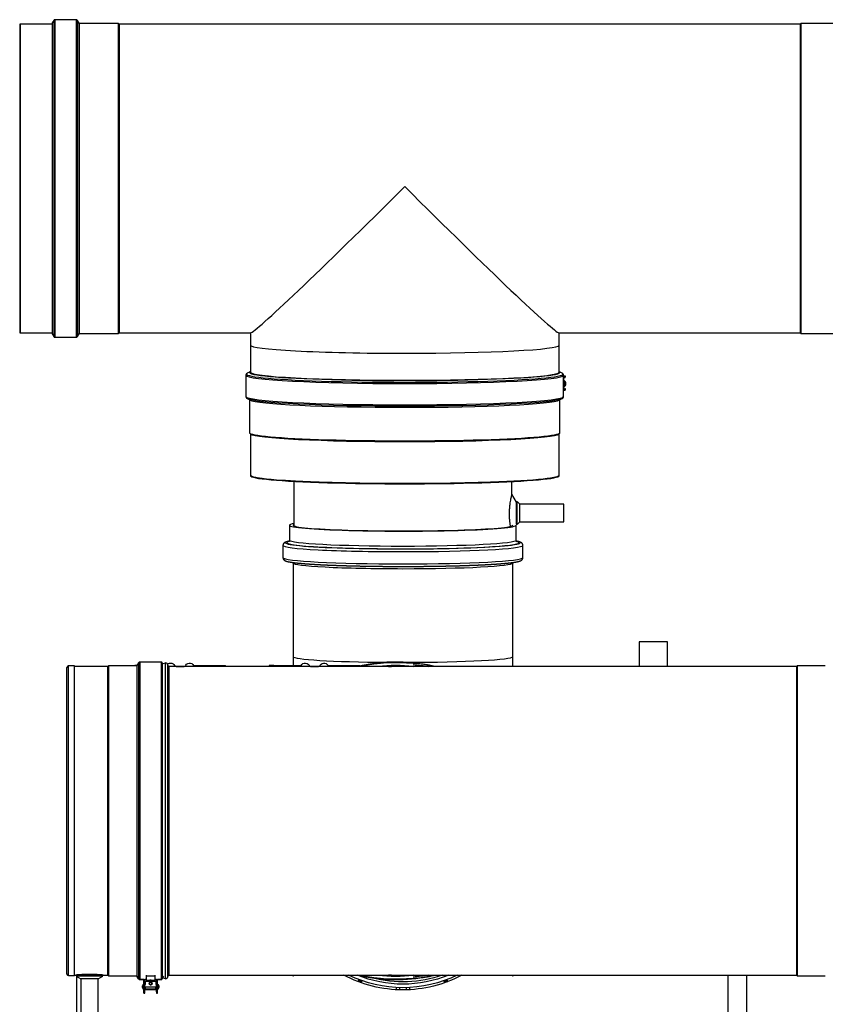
# Model space of a CAD drawing. Header units: millimetres. Extents: x 158 to 846, y 86 to 749.
# Tile 30 of 95: x 167 to 258, y 237 to 349. Entities that reach past the tile are written whole.
import ezdxf

# ---------------------------------------------------------------- set-up
doc = ezdxf.new("R2010")
doc.units = ezdxf.units.MM
doc.layers.add('1', color=7, linetype='CONTINUOUS', true_color=0xffffff)

msp = doc.modelspace()

# ---------------------------------------------------------------- linework, layer by layer
at = {"layer": '1', "color": 7, "linetype": 'Continuous'}
for p, q in [((170.448, 348.936), (170.275, 348.636)), ((170.275, 348.636), (170.275, 313.236)), ((173.008, 349.011), (170.578, 349.011)), ((173.325, 348.611), (173.138, 348.936)), ((173.325, 348.611), (173.325, 313.261)), ((177.773, 348.591), (173.325, 348.591)), ((177.868, 348.496), (177.773, 348.591)), ((177.773, 348.591), (177.773, 313.281)), ((255.453, 348.591), (255.358, 348.496)), ((259.267, 348.591), (255.453, 348.591)), ((255.453, 348.591), (255.453, 313.281)), ((166.625, 348.496), (166.565, 348.496)), ((166.565, 348.496), (166.565, 313.376)), ((170.275, 348.496), (166.625, 348.496)), ((166.625, 348.496), (166.625, 330.936)), ((166.625, 330.936), (166.625, 348.496)), ((255.358, 348.496), (177.868, 348.496)), ((177.868, 348.496), (177.868, 313.376)), ((255.358, 348.496), (255.358, 313.376)), ((166.625, 330.936), (166.625, 313.376)), ((166.625, 313.376), (166.625, 330.936)), ((166.565, 313.376), (166.625, 313.376)), ((166.625, 313.376), (170.275, 313.376)), ((170.275, 313.236), (170.448, 312.936)), ((170.578, 312.861), (173.008, 312.861)), ((173.138, 312.936), (173.325, 313.261)), ((173.325, 313.281), (177.773, 313.281)), ((177.773, 313.281), (177.868, 313.376)), ((177.868, 313.376), (192.837, 313.376)), ((192.813, 313.376), (192.813, 311.962)), ((227.909, 313.376), (255.358, 313.376)), ((227.933, 311.962), (227.933, 313.376)), ((255.358, 313.376), (255.453, 313.281)), ((255.453, 313.281), (259.267, 313.281)), ((192.813, 311.962), (192.813, 308.886)), ((227.933, 308.886), (227.933, 311.962)), ((192.298, 308.543), (192.298, 306.117)), ((192.448, 308.758), (192.445, 308.757)), ((192.771, 308.944), (192.448, 308.758)), ((228.299, 308.758), (227.975, 308.944)), ((228.302, 308.757), (228.299, 308.758)), ((228.448, 306.117), (228.448, 308.543)), ((228.599, 308.451), (228.448, 308.464)), ((228.481, 308.405), (228.448, 308.404)), ((228.448, 308.393), (228.559, 308.395)), ((228.448, 308.293), (228.559, 308.295)), ((228.464, 307.948), (228.464, 308.233)), ((228.62, 308.3), (228.62, 308.4)), ((228.654, 308.341), (228.654, 308.441)), ((228.477, 307.888), (228.448, 307.853)), ((228.477, 307.888), (228.448, 307.884)), ((228.448, 307.819), (228.593, 307.609)), ((228.473, 307.624), (228.448, 307.66)), ((228.448, 307.561), (228.473, 307.624)), ((228.488, 307.342), (228.448, 307.347)), ((228.488, 307.342), (228.448, 307.337)), ((228.448, 307.281), (228.54, 307.294)), ((228.464, 307.034), (228.464, 307.196)), ((228.593, 307.609), (228.473, 307.624)), ((228.666, 307.615), (228.477, 307.888)), ((228.593, 307.609), (228.488, 307.342)), ((228.488, 307.342), (228.54, 307.294)), ((228.54, 307.294), (228.666, 307.615)), ((228.666, 307.615), (228.593, 307.609)), ((228.448, 307.016), (228.599, 307.003)), ((228.448, 306.956), (228.481, 306.957)), ((228.559, 306.947), (228.448, 306.945)), ((228.448, 306.845), (228.559, 306.847)), ((228.62, 306.852), (228.62, 306.952)), ((228.654, 306.893), (228.654, 306.993)), ((192.446, 305.903), (192.452, 305.899)), ((192.448, 305.902), (192.746, 305.73)), ((192.718, 305.746), (192.718, 301.999)), ((228, 305.73), (228.299, 305.902)), ((228.028, 301.999), (228.028, 305.746)), ((228.295, 305.9), (228.301, 305.903)), ((192.743, 301.951), (192.837, 301.856)), ((192.813, 301.88), (192.813, 297.161)), ((227.909, 301.856), (228.004, 301.951)), ((227.933, 297.161), (227.933, 301.88)), ((192.813, 297.161), (192.813, 297.101)), ((227.933, 297.101), (227.933, 297.161)), ((197.767, 296.461), (197.767, 291.388)), ((222.567, 295.005), (222.567, 296.439)), ((223.096, 294.091), (222.567, 295.008)), ((223.167, 294.168), (223.096, 294.098)), ((223.096, 291.639), (223.096, 294.098)), ((223.467, 293.868), (223.167, 294.168)), ((223.167, 291.568), (223.167, 294.168)), ((228.467, 293.868), (223.467, 293.868)), ((223.467, 291.868), (223.467, 293.868)), ((228.467, 291.868), (228.467, 293.868)), ((197.267, 291.47), (197.267, 289.773)), ((223.067, 289.773), (223.067, 291.47)), ((223.096, 291.639), (223.167, 291.568)), ((223.167, 291.568), (223.467, 291.868)), ((223.467, 291.868), (228.467, 291.868)), ((196.517, 289.173), (196.517, 287.775)), ((223.817, 287.775), (223.817, 289.173)), ((197.667, 287.176), (197.667, 276.515)), ((222.667, 276.515), (222.667, 287.176)), ((237.067, 278.183), (237.067, 275.379)), ((240.267, 278.183), (237.067, 278.183)), ((240.267, 275.379), (240.267, 278.183)), ((180.091, 275.819), (179.903, 275.494)), ((182.65, 275.894), (180.221, 275.894)), ((182.862, 275.677), (182.78, 275.819)), ((183.119, 275.781), (182.862, 275.677)), ((197.667, 276.515), (197.667, 275.483)), ((222.667, 275.379), (222.667, 276.515)), ((171.945, 240.354), (171.945, 275.284)), ((172.805, 275.444), (172.105, 275.444)), ((172.805, 240.194), (172.805, 275.444)), ((176.595, 275.379), (172.805, 275.379)), ((176.69, 275.474), (176.595, 275.379)), ((176.595, 240.259), (176.595, 275.379)), ((179.903, 275.474), (176.69, 275.474)), ((176.69, 240.164), (176.69, 275.474)), ((179.667, 275.483), (179.667, 275.474)), ((179.903, 275.483), (179.667, 275.483)), ((179.903, 275.494), (179.903, 240.144)), ((183.451, 275.445), (183.369, 275.67)), ((209.96, 275.379), (183.545, 275.379)), ((184.331, 275.383), (184.236, 275.383)), ((184.367, 275.383), (184.331, 275.383)), ((184.367, 275.383), (184.367, 275.379)), ((184.367, 275.383), (184.567, 275.383)), ((184.567, 275.383), (184.567, 275.379)), ((184.567, 275.383), (184.667, 275.383)), ((184.667, 275.383), (184.967, 275.383)), ((184.967, 275.383), (185.067, 275.383)), ((185.067, 275.379), (185.067, 275.383)), ((185.067, 275.383), (185.267, 275.383)), ((185.267, 275.383), (185.267, 275.379)), ((185.302, 275.383), (185.267, 275.383)), ((185.397, 275.383), (185.302, 275.383)), ((186.345, 275.483), (189.467, 275.483)), ((189.467, 275.483), (189.967, 275.483)), ((189.967, 275.379), (189.967, 275.483)), ((195.467, 275.483), (194.967, 275.483)), ((194.967, 275.483), (194.967, 275.379)), ((195.467, 275.483), (198.588, 275.483)), ((199.631, 275.383), (199.536, 275.383)), ((199.667, 275.383), (199.631, 275.383)), ((199.667, 275.383), (199.667, 275.379)), ((199.667, 275.383), (199.867, 275.383)), ((199.867, 275.383), (199.867, 275.379)), ((199.867, 275.383), (199.967, 275.383)), ((199.967, 275.383), (200.267, 275.383)), ((200.267, 275.383), (200.367, 275.383)), ((200.367, 275.379), (200.367, 275.383)), ((200.367, 275.383), (200.567, 275.383)), ((200.567, 275.383), (200.567, 275.379)), ((200.602, 275.383), (200.567, 275.383)), ((200.697, 275.383), (200.602, 275.383)), ((201.645, 275.483), (204.767, 275.483)), ((204.767, 275.483), (205.267, 275.483)), ((205.267, 275.428), (205.267, 275.483)), ((254.944, 275.379), (209.96, 275.379)), ((255.039, 275.474), (254.944, 275.379)), ((254.944, 275.379), (254.944, 240.259)), ((258.228, 275.474), (255.039, 275.474)), ((255.039, 275.474), (255.039, 240.164)), ((172.105, 240.194), (172.805, 240.194)), ((172.805, 240.259), (172.935, 240.259)), ((173.035, 240.219), (172.985, 240.132)), ((172.985, 240.132), (173.505, 239.832)), ((174.505, 240.132), (172.985, 240.132)), ((173.035, 240.232), (173.058, 240.219)), ((174.505, 240.219), (173.035, 240.219)), ((173.067, 229.633), (173.067, 240.086)), ((175.974, 240.219), (174.505, 240.219)), ((176.024, 240.132), (174.505, 240.132)), ((175.505, 239.832), (176.024, 240.132)), ((175.951, 240.219), (175.974, 240.232)), ((176.024, 240.132), (175.974, 240.219)), ((176.074, 240.259), (176.595, 240.259)), ((176.595, 240.259), (176.69, 240.164)), ((176.69, 240.164), (179.903, 240.164)), ((179.903, 240.146), (180.091, 239.821)), ((179.903, 240.146), (179.903, 240.145)), ((179.903, 240.145), (179.904, 240.145)), ((180.091, 239.82), (179.903, 240.145)), ((179.903, 240.145), (179.903, 240.144)), ((179.903, 240.144), (180.091, 239.819)), ((180.967, 240.24), (180.967, 240.181)), ((180.967, 240.181), (180.967, 239.684)), ((180.967, 240.181), (181.967, 240.181)), ((181.967, 240.181), (181.967, 240.24)), ((181.967, 239.684), (181.967, 240.181)), ((182.78, 239.821), (182.953, 240.121)), ((182.78, 239.819), (182.862, 239.961)), ((182.862, 239.961), (183.119, 239.857)), ((183.369, 239.968), (183.451, 240.193)), ((183.545, 240.259), (209.96, 240.259)), ((209.96, 240.259), (254.944, 240.259)), ((249.267, 240.259), (249.267, 233.983)), ((249.267, 240.259), (249.267, 229.633)), ((254.944, 240.259), (255.039, 240.164)), ((255.039, 240.164), (258.228, 240.164)), ((173.505, 239.832), (173.505, 234.832)), ((174.505, 239.832), (173.505, 239.832)), ((175.505, 239.832), (174.505, 239.832)), ((175.505, 234.832), (175.505, 239.832)), ((180.221, 239.746), (180.692, 239.746)), ((180.692, 239.745), (180.221, 239.745)), ((180.221, 239.744), (180.692, 239.744)), ((180.517, 239.039), (180.567, 239.039)), ((180.517, 239.039), (180.517, 238.889)), ((180.517, 238.881), (180.517, 238.889)), ((180.567, 239.172), (180.567, 238.822)), ((180.567, 239.172), (180.692, 239.172)), ((180.567, 238.817), (180.567, 238.822)), ((180.567, 238.822), (180.667, 238.822)), ((180.667, 238.817), (180.567, 238.817)), ((180.667, 238.872), (180.667, 238.822)), ((180.667, 238.822), (180.667, 238.817)), ((180.692, 238.369), (180.692, 239.778)), ((180.792, 238.369), (180.792, 239.778)), ((180.792, 239.746), (180.967, 239.746)), ((180.967, 239.745), (180.792, 239.745)), ((180.792, 239.744), (180.967, 239.744)), ((180.792, 239.172), (180.867, 239.172)), ((180.792, 238.922), (180.817, 238.922)), ((180.792, 238.917), (180.817, 238.917)), ((180.792, 238.839), (180.867, 238.839)), ((180.867, 239.572), (182.067, 239.572)), ((180.867, 239.172), (180.867, 239.572)), ((180.867, 238.665), (180.867, 238.872)), ((180.967, 239.684), (181.967, 239.684)), ((181.317, 239.297), (181.317, 239.289)), ((181.617, 239.289), (181.617, 239.297)), ((181.967, 239.746), (182.142, 239.746)), ((182.142, 239.745), (181.967, 239.745)), ((181.967, 239.744), (182.142, 239.744)), ((182.067, 239.572), (182.067, 239.172)), ((182.067, 239.172), (182.142, 239.172)), ((182.067, 238.665), (182.067, 238.872)), ((182.067, 238.839), (182.142, 238.839)), ((182.117, 238.922), (182.142, 238.922)), ((182.117, 238.917), (182.142, 238.917)), ((182.142, 238.369), (182.142, 239.778)), ((182.242, 238.369), (182.242, 239.778)), ((182.242, 239.746), (182.65, 239.746)), ((182.65, 239.745), (182.242, 239.745)), ((182.242, 239.744), (182.65, 239.744)), ((182.242, 239.172), (182.367, 239.172)), ((182.267, 238.872), (182.267, 238.822)), ((182.267, 238.822), (182.367, 238.822)), ((182.267, 238.817), (182.267, 238.822)), ((182.367, 238.817), (182.267, 238.817)), ((182.367, 238.822), (182.367, 239.172)), ((182.417, 239.039), (182.367, 239.039)), ((182.367, 238.822), (182.367, 238.817)), ((182.417, 238.889), (182.417, 239.039)), ((182.417, 238.889), (182.417, 238.881)), ((209.416, 238.843), (209.416, 238.593)), ((209.791, 238.828), (209.791, 238.578)), ((210.542, 238.828), (210.542, 238.578)), ((210.917, 238.843), (210.917, 238.593)), ((180.692, 238.211), (180.692, 238.369)), ((180.692, 238.211), (180.692, 238.206)), ((180.692, 238.206), (180.792, 238.206)), ((180.792, 238.64), (180.867, 238.64)), ((180.792, 238.631), (180.867, 238.631)), ((180.792, 238.211), (180.792, 238.369)), ((180.792, 238.211), (180.792, 238.206)), ((180.867, 238.665), (180.867, 238.64)), ((180.867, 238.631), (182.067, 238.631)), ((180.867, 238.631), (180.867, 238.631)), ((182.067, 238.64), (182.067, 238.665)), ((182.067, 238.64), (182.142, 238.64)), ((182.067, 238.631), (182.142, 238.631)), ((182.067, 238.631), (182.067, 238.631)), ((182.142, 238.369), (182.142, 238.211)), ((182.142, 238.206), (182.142, 238.211)), ((182.142, 238.206), (182.242, 238.206)), ((182.242, 238.211), (182.242, 238.369)), ((182.242, 238.211), (182.242, 238.206))]:
    msp.add_line(p, q, dxfattribs=at)
at = {"layer": '1', "color": 252, "linetype": 'Continuous'}
for p, q in [((170.448, 348.936), (170.448, 312.936)), ((170.578, 349.011), (170.578, 312.861)), ((173.008, 349.011), (173.008, 312.861)), ((173.138, 348.936), (173.138, 312.936)), ((228.559, 308.395), (228.559, 308.295)), ((228.559, 306.947), (228.559, 306.847)), ((180.091, 275.819), (180.091, 239.819)), ((180.221, 275.894), (180.221, 239.744)), ((182.65, 275.894), (182.65, 239.744)), ((182.78, 275.819), (182.78, 239.819)), ((183.119, 275.781), (183.119, 239.857)), ((172.105, 240.194), (172.105, 275.444)), ((183.369, 275.67), (183.369, 239.968)), ((183.451, 275.445), (183.451, 240.193)), ((183.545, 275.379), (183.545, 240.259)), ((184.331, 275.383), (184.331, 275.379)), ((184.667, 275.383), (184.667, 275.379)), ((184.967, 275.379), (184.967, 275.383)), ((185.302, 275.383), (185.302, 275.379)), ((189.467, 275.379), (189.467, 275.483)), ((195.467, 275.483), (195.467, 275.379)), ((199.631, 275.383), (199.631, 275.379)), ((199.967, 275.383), (199.967, 275.379)), ((200.267, 275.379), (200.267, 275.383)), ((200.602, 275.383), (200.602, 275.379)), ((204.767, 275.379), (204.767, 275.483)), ((247.167, 229.633), (247.167, 240.259)), ((180.091, 239.82), (180.091, 239.819)), ((180.221, 239.745), (180.221, 239.744)), ((180.817, 238.922), (182.117, 238.922)), ((180.817, 238.922), (180.817, 238.917)), ((182.117, 238.917), (182.117, 238.922)), ((182.65, 239.745), (182.65, 239.744)), ((182.78, 239.82), (182.78, 239.819)), ((205.168, 239.479), (205.297, 239.697)), ((205.345, 239.68), (205.215, 239.461)), ((205.233, 239.454), (205.357, 239.675)), ((205.406, 239.658), (205.282, 239.437)), ((215.051, 239.437), (214.927, 239.658)), ((214.976, 239.675), (215.1, 239.455)), ((215.118, 239.461), (214.989, 239.68)), ((215.036, 239.697), (215.166, 239.479)), ((180.692, 238.369), (180.792, 238.369)), ((180.692, 238.211), (180.792, 238.211)), ((182.067, 238.665), (180.867, 238.665)), ((180.867, 238.631), (182.067, 238.631)), ((182.142, 238.369), (182.242, 238.369)), ((182.142, 238.211), (182.242, 238.211))]:
    msp.add_line(p, q, dxfattribs=at)
at = {"layer": '1', "color": 7, "linetype": 'Continuous'}
for centre, radius, start, end in [((170.578, 348.861), 0.15, 90, 150), ((173.008, 348.861), 0.15, 30, 90), ((170.578, 313.011), 0.15, 210, 270), ((173.008, 313.011), 0.15, 270, 330), ((180.221, 275.744), 0.15, 90, 150), ((182.65, 275.744), 0.15, 30, 90), ((183.19, 275.605), 0.19, 20, 112), ((209.345, 257.819), 18.075, 79.75691, 103.7086), ((209.96, 257.819), 17.976, 77.65312, 85.65187), ((172.105, 275.284), 0.16, 90, 180), ((209.345, 257.819), 17.675, 83.45864, 96.53546), ((209.96, 257.819), 17.995, 77.3775, 83.49188), ((172.105, 240.354), 0.16, 180, 270), ((183.19, 240.033), 0.19, 248, 340), ((197.667, 240.323), 0.145, 206.29674, 333.69726), ((209.345, 257.819), 18.075, 256.29395, 280.24564), ((209.345, 257.819), 17.675, 263.46149, 276.54392), ((209.96, 257.819), 17.976, 274.34812, 282.34687), ((209.96, 257.819), 17.995, 276.50812, 282.6225), ((222.667, 240.323), 0.145, 206.29674, 333.69726), ((180.221, 239.894), 0.15, 210, 270), ((182.65, 239.894), 0.15, 270, 330)]:
    msp.add_arc(centre, radius, start, end, dxfattribs=at)
at = {"layer": '1', "color": 7, "linetype": 'Continuous', "extrusion": (0, 0, -1)}
for centre, radius, start, end in [((-183.747, 275.283), 0.5, 43.52954, 168.95779), ((-185.887, 275.283), 0.5, 11.04226, 156.42182), ((-199.047, 275.283), 0.5, 23.57818, 168.95774), ((-201.187, 275.283), 0.5, 11.04226, 156.42182), ((-183.545, 275.479), 0.1, 270, 340), ((-183.545, 240.159), 0.1, 20, 90), ((-210.167, 252.823), 14.25, 270, 298.1475), ((-210.167, 252.823), 14, 243.82125, 296.17312), ((-210.167, 252.823), 14.25, 241.84688, 270)]:
    msp.add_arc(centre, radius, start, end, dxfattribs=at)
at = {"layer": '1', "color": 252, "linetype": 'Continuous'}
for start, end in [(83.68895, 102.69189), (257.31067, 276.31361)]:
    msp.add_arc((209.345, 257.819), 18, start, end, dxfattribs=at)
at = {"layer": '1', "color": 252, "linetype": 'Continuous', "extrusion": (0, 0, -1)}
for centre, radius, start, end in [((-209.96, 257.819), 17.619, 85.30313, 94.44375), ((-209.96, 257.819), 17.844, 94.3875, 100.24312), ((-210.167, 252.823), 13.6, 247.48875, 292.50563), ((-210.167, 252.823), 13.35, 250.23938, 285.31688), ((-209.96, 257.819), 17.619, 265.55625, 274.69688), ((-209.96, 257.819), 17.844, 259.75687, 265.6125)]:
    msp.add_arc(centre, radius, start, end, dxfattribs=at)
at = {"layer": '1', "color": 7, "linetype": 'Continuous'}
for centre, major_axis, ratio, start_param, end_param in [((210.373, 330.936), (17.554, 17.554), 0.0261859, 3.1677402, 4.686209), ((210.373, 330.936), (-17.554, 17.554), 0.0261859, 1.5969763, 3.1154451), ((210.373, 311.962), (17.56, 0), 0.052336, 3.1415922, 4.712389), ((210.373, 311.962), (17.56, 0), 0.052336, 3.1415922, 4.712389), ((210.373, 311.962), (17.56, 0), 0.052336, 4.712389, 6.2831853), ((210.373, 311.962), (17.56, 0), 0.052336, 4.712389, 6.2831853), ((210.373, 308.86), (-17.675, 0), 0.052336, 6.1691101, 9.5388867), ((210.373, 308.817), (-17.65, 0), 0.052336, 6.1822476, 6.2900899), ((210.373, 308.817), (-17.65, 0), 0.052336, 3.1346244, 3.2425646), ((228.267, 308.441), (-0.387, 0), 0.052336, 2.0579203, 3.6839181), ((228.214, 308.233), (0.25, 0), 0.052336, 5.9301259, 6.6362234), ((228.52, 308.4), (-0.1, 0), 0.052336, 1.9680614, 5.109654), ((228.52, 308.3), (-0.1, 0), 0.052336, 1.9680614, 3.1415609), ((228.267, 308.341), (-0.387, 0), 0.052336, 2.7172339, 3.1415671), ((228.341, 307.569), (0.048, 0.397), 0.9151083, 4.8215782, 6.114834), ((228.351, 307.568), (-0.045, -0.372), 0.9151083, 0.418831, 2.9831561), ((228.341, 307.569), (0.048, 0.397), 0.9151083, 3.5702402, 4.8215757), ((228.214, 307.034), (0.25, 0), 0.052336, 5.9301259, 6.2831525), ((228.267, 306.993), (0.387, 0), 0.052336, 5.1995129, 6.8255107), ((228.52, 306.952), (0.1, 0), 0.052336, 5.109654, 8.2512467), ((228.52, 306.852), (-0.1, 0), 0.052336, 1.9680614, 3.1415609), ((228.267, 306.893), (-0.387, 0), 0.052336, 2.7172339, 3.1415671), ((210.373, 305.814), (-17.7, 0), 0.052336, 0.0909235, 3.0506053), ((210.373, 301.999), (-17.655, 0), 0.052336, 0, 3.141593), ((210.373, 301.904), (-17.56, 0), 0.052336, 0.0525235, 3.0890689), ((210.373, 297.161), (-17.56, 0), 0.052336, 0, 3.1415931), ((210.373, 297.161), (17.56, 0), 0.052336, 3.1415922, 4.712389), ((210.373, 297.101), (-17.56, 0), 0.052336, 0, 3.1415931), ((210.373, 297.161), (17.56, 0), 0.052336, 4.712389, 6.2831853), ((210.167, 291.47), (-12.9, 0), 0.052336, 6.003878, 6.2831853), ((210.167, 291.47), (-12.9, 0), 0.052336, 0, 3.221311), ((210.167, 291.47), (-12.5, 0), 0.052336, 6.1566378, 6.2831853), ((210.167, 291.47), (-12.5, 0), 0.052336, 0, 3.1415931), ((180.221, 239.896), (-0.15, 0), 0.9998673, 0.5235988, 1.5707963), ((180.221, 239.895), (0.15, 0), 0.9999714, 3.6651914, 4.712389), ((180.767, 238.889), (0.25, 0), 0.9995914, 3.1415927, 4.4076777), ((180.767, 238.881), (0.25, 0), 0.9995914, 3.1415927, 4.4076777), ((180.717, 238.872), (-0.05, 0), 0.9995914, 5.236003, 6.2831853), ((180.717, 238.867), (0.05, 0), 0.9995914, 2.0944103, 3.1415927), ((181.467, 239.291), (-0.16, 0), 0.9995914, 3.1595572, 6.2653155), ((181.467, 239.289), (0.15, 0), 0.9995914, 3.1415903, 6.2831853), ((182.217, 238.872), (-0.05, 0), 0.9995914, 3.1415927, 4.188775), ((182.217, 238.867), (0.05, 0), 0.9995914, 0, 1.0471824), ((182.167, 238.889), (-0.25, 0), 0.9995914, 1.8755076, 3.1415927), ((182.167, 238.881), (-0.25, 0), 0.9995914, 1.8755076, 3.1415927), ((182.65, 239.896), (-0.15, 0), 0.9998673, 1.5707963, 2.6179939), ((182.65, 239.895), (0.15, 0), 0.9999714, 4.712389, 5.7595865), ((205.029, 239.347), (0.228, 0.394), 0.0172369, 0.3505722, 1.1798278), ((205.254, 239.281), (0.229, 0.396), 0.0171636, 5.0689802, 5.8398198), ((215.079, 239.281), (-0.229, 0.396), 0.0171636, 0.4433641, 1.2141765), ((215.304, 239.347), (-0.228, 0.394), 0.0172369, 5.103399, 5.9326162)]:
    msp.add_ellipse(centre, major_axis=major_axis, ratio=ratio, start_param=start_param, end_param=end_param, dxfattribs=at)
at = {"layer": '1', "color": 252, "linetype": 'Continuous'}
for centre, major_axis, start_param, end_param in [((210.373, 308.673), (-18, 0), 6.1936199, 9.513985), ((210.373, 308.543), (-18.075, 0), 0.000042, 3.1415851), ((210.373, 308.802), (17.619, 0), 3.060795, 3.1601485), ((210.373, 308.886), (17.56, 0), 3.1415922, 4.712389), ((210.373, 308.886), (17.56, 0), 4.712389, 6.2831853), ((210.373, 308.802), (17.619, 0), 0, 0.0811907), ((210.373, 308.802), (17.619, 0), 6.2646302, 6.2831853), ((210.373, 306.117), (-18.075, 0), 0.000042, 3.1415851), ((210.373, 305.987), (-18, 0), 0.0934721, 3.0482517), ((210.167, 289.473), (13.2, 0), 2.9521152, 4.7123889), ((210.167, 289.173), (13.65, 0), 3.1414939, 4.712389), ((210.167, 289.473), (-13.35, 0), 6.0326432, 6.2831853), ((210.167, 289.473), (-13.35, 0), 0, 3.3921347), ((210.167, 289.773), (-12.9, 0), 0, 3.1414941), ((210.167, 289.473), (13.2, 0), 4.712389, 6.2831853), ((210.167, 289.173), (13.65, 0), 4.712389, 6.2831853), ((210.167, 289.473), (13.2, 0), 0, 0.1894773), ((210.167, 287.775), (-13.65, 0), 0, 3.1415921), ((210.167, 287.176), (12.5, 0), 3.1414943, 4.712389), ((210.167, 287.176), (12.5, 0), 4.712389, 6.2831853), ((210.167, 276.515), (12.5, 0), 3.1415922, 4.5677775), ((210.167, 276.515), (12.5, 0), 4.734282, 6.2831853)]:
    msp.add_ellipse(centre, major_axis=major_axis, ratio=0.052336, start_param=start_param, end_param=end_param, dxfattribs=at)
at = {"layer": '1', "color": 7, "linetype": 'Continuous'}
for major_axis in [(0.16, 0), (0.15, 0)]:
    msp.add_ellipse((181.467, 239.297), major_axis=major_axis, ratio=0.9995914, dxfattribs=at)
for points, knots in [([(192.445, 308.757), (192.445, 308.757), (192.437, 308.752), (192.424, 308.744), (192.407, 308.732), (192.392, 308.721), (192.379, 308.71), (192.367, 308.698), (192.356, 308.687), (192.346, 308.676), (192.338, 308.664), (192.329, 308.651), (192.322, 308.638), (192.315, 308.624), (192.31, 308.61), (192.305, 308.595), (192.302, 308.58), (192.299, 308.565), (192.298, 308.552), (192.298, 308.545), (192.298, 308.543)], [0, 0, 0, 0, 0.0048073, 0.1101907, 0.1975194, 0.2771487, 0.3497198, 0.4162487, 0.4777357, 0.5350596, 0.5889658, 0.6400814, 0.6943297, 0.7459746, 0.7955116, 0.8434491, 0.8902073, 0.936134, 0.98152, 1, 1, 1, 1]), ([(192.813, 308.886), (192.813, 308.886), (192.813, 308.884), (192.813, 308.88), (192.812, 308.875), (192.811, 308.872), (192.809, 308.869), (192.809, 308.869), (192.809, 308.869), (192.809, 308.869)], [0, 0, 0, 0, 0.036436, 0.2420141, 0.4217826, 0.5883026, 0.7650224, 0.9333368, 1, 1, 1, 1]), ([(227.938, 308.869), (227.938, 308.869), (227.938, 308.869), (227.937, 308.87), (227.936, 308.872), (227.935, 308.876), (227.934, 308.881), (227.933, 308.884), (227.933, 308.886)], [0, 0, 0, 0, 0.1334387, 0.2966924, 0.4612853, 0.6305199, 0.8096587, 1, 1, 1, 1]), ([(228.448, 308.543), (228.448, 308.548), (228.448, 308.558), (228.446, 308.573), (228.443, 308.588), (228.44, 308.602), (228.435, 308.616), (228.429, 308.63), (228.423, 308.642), (228.415, 308.655), (228.407, 308.667), (228.398, 308.679), (228.388, 308.69), (228.377, 308.701), (228.365, 308.712), (228.352, 308.723), (228.337, 308.734), (228.321, 308.745), (228.309, 308.753), (228.303, 308.756)], [0, 0, 0, 0, 0.0445064, 0.089744, 0.135146, 0.1809429, 0.2273905, 0.2747806, 0.3234483, 0.3737789, 0.426216, 0.4812726, 0.5395462, 0.6017365, 0.6686618, 0.7412598, 0.8205357, 0.9073712, 1, 1, 1, 1]), ([(192.298, 306.117), (192.298, 306.114), (192.298, 306.106), (192.3, 306.093), (192.302, 306.078), (192.305, 306.064), (192.31, 306.05), (192.315, 306.036), (192.321, 306.023), (192.329, 306.01), (192.336, 305.998), (192.345, 305.986), (192.355, 305.975), (192.365, 305.964), (192.377, 305.952), (192.389, 305.941), (192.403, 305.93), (192.419, 305.919), (192.433, 305.91), (192.442, 305.905), (192.445, 305.903)], [0, 0, 0, 0, 0.0265701, 0.0715153, 0.1165375, 0.1618592, 0.2077233, 0.2544044, 0.3022178, 0.3515258, 0.4027451, 0.4563566, 0.5129189, 0.5730847, 0.6376193, 0.7074094, 0.7834398, 0.8666719, 0.9577063, 1, 1, 1, 1]), ([(228.301, 305.903), (228.305, 305.906), (228.316, 305.912), (228.331, 305.922), (228.347, 305.933), (228.361, 305.944), (228.373, 305.956), (228.385, 305.967), (228.395, 305.978), (228.404, 305.99), (228.413, 306.002), (228.42, 306.014), (228.428, 306.027), (228.434, 306.042), (228.439, 306.056), (228.443, 306.071), (228.446, 306.086), (228.448, 306.102), (228.449, 306.112), (228.448, 306.117), (228.448, 306.117)], [0, 0, 0, 0, 0.0601299, 0.1514562, 0.2351807, 0.3114096, 0.3810309, 0.4450762, 0.5044949, 0.5601042, 0.6125931, 0.6625422, 0.7155291, 0.7661644, 0.8149095, 0.862234, 0.9085267, 0.9541104, 0.9992569, 1, 1, 1, 1]), ([(222.416, 291.339), (222.406, 291.393), (222.377, 291.554), (222.333, 291.861), (222.295, 292.277), (222.281, 292.73), (222.295, 293.189), (222.333, 293.625), (222.385, 294.012), (222.44, 294.343), (222.492, 294.614), (222.534, 294.819), (222.555, 294.928), (222.563, 294.976), (222.566, 294.995), (222.567, 295.002), (222.567, 295.005), (222.567, 295.005)], [0, 0, 0, 0, 0.0484284, 0.1353484, 0.2210446, 0.3048491, 0.3886536, 0.4743497, 0.5612698, 0.647027, 0.7338463, 0.8238492, 0.9113084, 0.9464691, 0.9732391, 0.9998203, 1, 1, 1, 1]), ([(197.238, 289.653), (197.234, 289.653), (197.218, 289.65), (197.191, 289.644), (197.156, 289.637), (197.121, 289.63), (197.088, 289.622), (197.055, 289.615), (197.023, 289.607), (196.992, 289.599), (196.961, 289.59), (196.931, 289.581), (196.9, 289.572), (196.87, 289.562), (196.84, 289.551), (196.811, 289.54), (196.784, 289.528), (196.76, 289.517), (196.738, 289.506), (196.72, 289.496), (196.702, 289.485), (196.687, 289.475), (196.672, 289.465), (196.658, 289.454), (196.645, 289.443), (196.633, 289.432), (196.621, 289.421), (196.61, 289.409), (196.599, 289.396), (196.588, 289.383), (196.577, 289.368), (196.567, 289.353), (196.558, 289.336), (196.55, 289.32), (196.542, 289.303), (196.535, 289.285), (196.529, 289.266), (196.525, 289.247), (196.521, 289.228), (196.518, 289.209), (196.517, 289.19), (196.517, 289.179), (196.517, 289.173)], [0, 0, 0, 0, 0.0102448, 0.0462329, 0.082447, 0.1189252, 0.1557147, 0.1928741, 0.2304776, 0.2686198, 0.3074232, 0.3470474, 0.3877, 0.4296418, 0.4731572, 0.5183757, 0.5593584, 0.5957179, 0.6276672, 0.6560179, 0.6814828, 0.7046153, 0.7258403, 0.7454869, 0.763814, 0.7810295, 0.7973033, 0.8127765, 0.8275683, 0.8433152, 0.8584045, 0.8729228, 0.8869703, 0.900633, 0.9139838, 0.927085, 0.9399895, 0.9527413, 0.9653771, 0.9779267, 0.9904144, 1, 1, 1, 1]), ([(197.266, 289.773), (197.267, 289.768), (197.266, 289.757), (197.265, 289.741), (197.262, 289.724), (197.259, 289.708), (197.254, 289.693), (197.249, 289.678), (197.244, 289.665), (197.238, 289.653), (197.232, 289.642), (197.225, 289.632), (197.219, 289.623), (197.213, 289.614), (197.207, 289.607), (197.201, 289.601), (197.195, 289.595), (197.19, 289.59), (197.185, 289.586), (197.181, 289.583), (197.178, 289.58), (197.175, 289.578), (197.172, 289.576), (197.171, 289.575), (197.17, 289.575), (197.17, 289.575), (197.17, 289.575)], [0, 0, 0, 0, 0.0328397, 0.072092, 0.1111929, 0.1500784, 0.1887372, 0.2272134, 0.2655986, 0.3039903, 0.3425165, 0.3813343, 0.4206091, 0.4605093, 0.5012038, 0.5428601, 0.5856433, 0.6297149, 0.6752317, 0.7223444, 0.7711957, 0.8219186, 0.8746336, 0.9294464, 0.986445, 1, 1, 1, 1]), ([(223.163, 289.575), (223.163, 289.575), (223.163, 289.575), (223.162, 289.576), (223.16, 289.577), (223.157, 289.579), (223.153, 289.582), (223.149, 289.585), (223.144, 289.59), (223.138, 289.595), (223.132, 289.601), (223.126, 289.607), (223.12, 289.615), (223.113, 289.624), (223.107, 289.634), (223.1, 289.644), (223.094, 289.656), (223.088, 289.669), (223.082, 289.683), (223.077, 289.697), (223.073, 289.713), (223.07, 289.729), (223.068, 289.746), (223.067, 289.761), (223.067, 289.77), (223.067, 289.773)], [0, 0, 0, 0, 0.0298551, 0.0909529, 0.1495868, 0.2058196, 0.2597437, 0.3114778, 0.3611628, 0.4089572, 0.4550328, 0.4995709, 0.5427587, 0.5847864, 0.6258448, 0.6661227, 0.705805, 0.745069, 0.7840811, 0.8229902, 0.8618943, 0.9008796, 0.9400054, 0.9792803, 1, 1, 1, 1]), ([(223.816, 289.173), (223.816, 289.177), (223.816, 289.187), (223.815, 289.203), (223.813, 289.223), (223.81, 289.242), (223.805, 289.26), (223.8, 289.278), (223.794, 289.296), (223.787, 289.313), (223.779, 289.329), (223.771, 289.344), (223.762, 289.359), (223.752, 289.373), (223.742, 289.386), (223.732, 289.399), (223.721, 289.412), (223.709, 289.423), (223.697, 289.435), (223.685, 289.446), (223.672, 289.456), (223.658, 289.467), (223.644, 289.477), (223.628, 289.487), (223.611, 289.497), (223.593, 289.507), (223.573, 289.517), (223.55, 289.528), (223.524, 289.539), (223.495, 289.551), (223.464, 289.562), (223.431, 289.573), (223.399, 289.583), (223.367, 289.592), (223.334, 289.601), (223.302, 289.609), (223.268, 289.617), (223.235, 289.625), (223.2, 289.632), (223.165, 289.64), (223.13, 289.647), (223.107, 289.651), (223.095, 289.653)], [0, 0, 0, 0, 0.0062647, 0.0186835, 0.0310947, 0.0435166, 0.05597, 0.0684796, 0.0810751, 0.0937915, 0.1066699, 0.1197573, 0.1331075, 0.146781, 0.1608458, 0.1753786, 0.190466, 0.2062068, 0.2227146, 0.2401218, 0.258585, 0.2782922, 0.2994733, 0.3224147, 0.3474786, 0.375129, 0.4059541, 0.4406505, 0.4798287, 0.5233351, 0.5693029, 0.6145052, 0.6579135, 0.6996662, 0.7400985, 0.7795026, 0.8181003, 0.856056, 0.8934931, 0.9305049, 0.9671638, 1, 1, 1, 1]), ([(196.517, 287.775), (196.517, 287.774), (196.516, 287.766), (196.517, 287.751), (196.519, 287.732), (196.522, 287.712), (196.526, 287.694), (196.532, 287.675), (196.538, 287.658), (196.544, 287.641), (196.552, 287.624), (196.56, 287.609), (196.569, 287.594), (196.578, 287.58), (196.588, 287.566), (196.599, 287.553), (196.609, 287.541), (196.621, 287.529), (196.632, 287.517), (196.645, 287.506), (196.658, 287.495), (196.671, 287.485), (196.685, 287.475), (196.701, 287.465), (196.717, 287.455), (196.735, 287.445), (196.755, 287.434), (196.777, 287.424), (196.802, 287.413), (196.83, 287.401), (196.861, 287.39), (196.893, 287.379), (196.925, 287.369), (196.957, 287.36), (196.99, 287.351), (197.022, 287.342), (197.056, 287.334), (197.089, 287.326), (197.123, 287.319), (197.158, 287.311), (197.194, 287.304), (197.231, 287.297), (197.268, 287.29), (197.307, 287.283), (197.346, 287.276), (197.386, 287.269), (197.427, 287.262), (197.469, 287.256), (197.512, 287.249), (197.556, 287.243), (197.601, 287.236), (197.647, 287.23), (197.694, 287.223), (197.742, 287.217), (197.791, 287.211), (197.841, 287.205), (197.892, 287.198), (197.944, 287.192), (197.997, 287.186), (198.051, 287.18), (198.106, 287.174), (198.162, 287.168), (198.219, 287.162), (198.277, 287.156), (198.336, 287.15), (198.396, 287.144), (198.457, 287.138), (198.519, 287.133), (198.581, 287.127), (198.645, 287.121), (198.71, 287.116), (198.776, 287.11), (198.843, 287.104), (198.91, 287.099), (198.979, 287.093), (199.049, 287.088), (199.119, 287.082), (199.191, 287.077), (199.263, 287.071), (199.337, 287.066), (199.411, 287.061), (199.486, 287.055), (199.562, 287.05), (199.639, 287.045), (199.717, 287.04), (199.796, 287.035), (199.876, 287.03), (199.956, 287.025), (200.038, 287.02), (200.12, 287.015), (200.203, 287.01), (200.287, 287.005), (200.372, 287), (200.458, 286.995), (200.544, 286.991), (200.632, 286.986), (200.72, 286.981), (200.809, 286.977), (200.899, 286.972), (200.99, 286.968), (201.081, 286.963), (201.173, 286.959), (201.266, 286.954), (201.36, 286.95), (201.454, 286.946), (201.55, 286.941), (201.646, 286.937), (201.742, 286.933), (201.84, 286.929), (201.938, 286.925), (202.037, 286.921), (202.136, 286.917), (202.237, 286.913), (202.337, 286.909), (202.439, 286.905), (202.541, 286.902), (202.644, 286.898), (202.748, 286.894), (202.852, 286.891), (202.957, 286.887), (203.062, 286.884), (203.169, 286.88), (203.275, 286.877), (203.383, 286.873), (203.49, 286.87), (203.599, 286.867), (203.708, 286.864), (203.818, 286.861), (203.928, 286.858), (204.038, 286.855), (204.15, 286.852), (204.261, 286.849), (204.374, 286.846), (204.486, 286.843), (204.599, 286.84), (204.713, 286.838), (204.827, 286.835), (204.942, 286.832), (205.057, 286.83), (205.173, 286.827), (205.289, 286.825), (205.405, 286.823), (205.522, 286.82), (205.639, 286.818), (205.757, 286.816), (205.874, 286.814), (205.993, 286.812), (206.112, 286.81), (206.231, 286.808), (206.35, 286.806), (206.47, 286.804), (206.59, 286.802), (206.71, 286.8), (206.831, 286.799), (206.952, 286.797), (207.073, 286.796), (207.194, 286.794), (207.316, 286.793), (207.438, 286.791), (207.56, 286.79), (207.683, 286.789), (207.805, 286.788), (207.928, 286.787), (208.051, 286.785), (208.175, 286.784), (208.298, 286.784), (208.422, 286.783), (208.545, 286.782), (208.669, 286.781), (208.793, 286.78), (208.917, 286.78), (209.042, 286.779), (209.166, 286.779), (209.29, 286.778), (209.415, 286.778), (209.539, 286.777), (209.664, 286.777), (209.789, 286.777), (209.913, 286.777), (210.039, 286.777), (210.124, 286.777), (210.167, 286.777)], [0, 0, 0, 0, 0.0004973, 0.0026564, 0.0048137, 0.0069719, 0.0091346, 0.0113058, 0.0134904, 0.0156942, 0.0179241, 0.020188, 0.0224949, 0.024855, 0.0272797, 0.0297819, 0.0323762, 0.0350792, 0.0379097, 0.0408899, 0.0440456, 0.047408, 0.0510147, 0.0549126, 0.0591606, 0.063834, 0.0690288, 0.0748624, 0.081452, 0.0888255, 0.0967467, 0.1046753, 0.1123075, 0.1196382, 0.1267234, 0.1336172, 0.1403613, 0.1469868, 0.1535169, 0.159969, 0.1663565, 0.1726901, 0.1789781, 0.1852272, 0.1914428, 0.1976295, 0.2037909, 0.2099303, 0.2160501, 0.2221528, 0.2282401, 0.2343138, 0.2403752, 0.2464256, 0.2524661, 0.2584977, 0.2645211, 0.270537, 0.2765463, 0.2825494, 0.2885468, 0.2945391, 0.3005266, 0.3065097, 0.3124887, 0.318464, 0.3244358, 0.3304045, 0.3363701, 0.3423329, 0.3482932, 0.354251, 0.3602066, 0.36616, 0.3721115, 0.3780611, 0.384009, 0.3899553, 0.3959, 0.4018432, 0.4077851, 0.4137257, 0.4196651, 0.4256034, 0.4315406, 0.4374767, 0.4434119, 0.4493461, 0.4552795, 0.4612121, 0.4671438, 0.4730748, 0.4790051, 0.4849348, 0.4908637, 0.4967921, 0.5027199, 0.5086471, 0.5145738, 0.5204999, 0.5264256, 0.5323509, 0.5382756, 0.5442, 0.5501239, 0.5560475, 0.5619707, 0.5678935, 0.573816, 0.5797381, 0.58566, 0.5915815, 0.5975027, 0.6034237, 0.6093444, 0.6152648, 0.621185, 0.627105, 0.6330247, 0.6389442, 0.6448635, 0.6507826, 0.6567014, 0.6626201, 0.6685387, 0.674457, 0.6803752, 0.6862932, 0.692211, 0.6981287, 0.7040463, 0.7099637, 0.715881, 0.7217982, 0.7277152, 0.7336321, 0.7395489, 0.7454656, 0.7513822, 0.7572986, 0.763215, 0.7691313, 0.7750475, 0.7809635, 0.7868796, 0.7927955, 0.7987113, 0.8046271, 0.8105428, 0.8164584, 0.822374, 0.8282895, 0.8342049, 0.8401203, 0.8460356, 0.8519509, 0.8578661, 0.8637813, 0.8696964, 0.8756115, 0.8815265, 0.8874415, 0.8933565, 0.8992714, 0.9051863, 0.9111011, 0.917016, 0.9229308, 0.9288455, 0.9347603, 0.940675, 0.9465897, 0.9525044, 0.9584191, 0.9643338, 0.9702484, 0.9761631, 0.9820777, 0.9879924, 0.993907, 1, 1, 1, 1]), ([(197.661, 287.228), (197.662, 287.227), (197.663, 287.22), (197.665, 287.207), (197.666, 287.191), (197.667, 287.181), (197.666, 287.176)], [0, 0, 0, 0, 0.0833736, 0.4124422, 0.7426983, 1, 1, 1, 1]), ([(210.167, 286.777), (210.188, 286.777), (210.252, 286.777), (210.357, 286.777), (210.482, 286.777), (210.606, 286.777), (210.731, 286.777), (210.856, 286.778), (210.98, 286.778), (211.104, 286.778), (211.229, 286.779), (211.353, 286.779), (211.477, 286.78), (211.601, 286.781), (211.725, 286.781), (211.849, 286.782), (211.973, 286.783), (212.096, 286.784), (212.22, 286.785), (212.343, 286.786), (212.466, 286.787), (212.589, 286.788), (212.711, 286.789), (212.833, 286.791), (212.956, 286.792), (213.077, 286.793), (213.199, 286.795), (213.32, 286.796), (213.441, 286.798), (213.562, 286.8), (213.683, 286.801), (213.803, 286.803), (213.923, 286.805), (214.042, 286.807), (214.162, 286.809), (214.28, 286.811), (214.399, 286.813), (214.517, 286.815), (214.635, 286.817), (214.752, 286.819), (214.869, 286.821), (214.986, 286.824), (215.102, 286.826), (215.218, 286.829), (215.333, 286.831), (215.448, 286.834), (215.562, 286.836), (215.676, 286.839), (215.79, 286.842), (215.903, 286.844), (216.015, 286.847), (216.127, 286.85), (216.239, 286.853), (216.35, 286.856), (216.46, 286.859), (216.57, 286.862), (216.679, 286.865), (216.788, 286.869), (216.896, 286.872), (217.004, 286.875), (217.111, 286.878), (217.217, 286.882), (217.323, 286.885), (217.428, 286.889), (217.533, 286.892), (217.637, 286.896), (217.74, 286.9), (217.842, 286.904), (217.944, 286.907), (218.046, 286.911), (218.146, 286.915), (218.246, 286.919), (218.345, 286.923), (218.444, 286.927), (218.542, 286.931), (218.639, 286.935), (218.735, 286.939), (218.831, 286.944), (218.926, 286.948), (219.02, 286.952), (219.113, 286.956), (219.206, 286.961), (219.297, 286.965), (219.388, 286.97), (219.479, 286.974), (219.568, 286.979), (219.657, 286.984), (219.744, 286.988), (219.831, 286.993), (219.918, 286.998), (220.003, 287.002), (220.087, 287.007), (220.171, 287.012), (220.254, 287.017), (220.335, 287.022), (220.417, 287.027), (220.497, 287.032), (220.576, 287.037), (220.654, 287.042), (220.732, 287.048), (220.808, 287.053), (220.884, 287.058), (220.959, 287.063), (221.032, 287.069), (221.105, 287.074), (221.177, 287.079), (221.248, 287.085), (221.318, 287.09), (221.388, 287.096), (221.456, 287.101), (221.523, 287.107), (221.589, 287.113), (221.654, 287.118), (221.719, 287.124), (221.782, 287.13), (221.844, 287.135), (221.906, 287.141), (221.966, 287.147), (222.026, 287.153), (222.084, 287.159), (222.141, 287.165), (222.198, 287.171), (222.253, 287.177), (222.308, 287.183), (222.361, 287.189), (222.414, 287.195), (222.465, 287.201), (222.515, 287.207), (222.565, 287.214), (222.613, 287.22), (222.66, 287.226), (222.707, 287.233), (222.752, 287.239), (222.797, 287.246), (222.84, 287.252), (222.882, 287.259), (222.924, 287.265), (222.964, 287.272), (223.004, 287.279), (223.042, 287.286), (223.08, 287.293), (223.116, 287.3), (223.152, 287.307), (223.187, 287.314), (223.221, 287.321), (223.254, 287.329), (223.287, 287.336), (223.319, 287.344), (223.35, 287.352), (223.381, 287.361), (223.411, 287.37), (223.441, 287.379), (223.471, 287.39), (223.502, 287.401), (223.531, 287.412), (223.557, 287.424), (223.58, 287.435), (223.601, 287.446), (223.619, 287.456), (223.636, 287.467), (223.651, 287.477), (223.665, 287.487), (223.679, 287.498), (223.692, 287.509), (223.704, 287.52), (223.715, 287.532), (223.726, 287.543), (223.737, 287.556), (223.748, 287.57), (223.759, 287.585), (223.768, 287.601), (223.777, 287.617), (223.786, 287.634), (223.793, 287.651), (223.8, 287.669), (223.805, 287.688), (223.81, 287.707), (223.813, 287.726), (223.815, 287.746), (223.816, 287.762), (223.816, 287.772), (223.816, 287.775)], [0, 0, 0, 0, 0.0031129, 0.0090275, 0.0149422, 0.0208568, 0.0267714, 0.0326861, 0.0386007, 0.0445154, 0.0504301, 0.0563448, 0.0622595, 0.0681742, 0.0740889, 0.0800037, 0.0859185, 0.0918333, 0.0977481, 0.103663, 0.1095779, 0.1154928, 0.1214078, 0.1273228, 0.1332379, 0.1391529, 0.1450681, 0.1509833, 0.1568985, 0.1628138, 0.1687291, 0.1746445, 0.1805599, 0.1864755, 0.192391, 0.1983067, 0.2042224, 0.2101382, 0.216054, 0.22197, 0.227886, 0.2338021, 0.2397183, 0.2456346, 0.251551, 0.2574675, 0.263384, 0.2693007, 0.2752175, 0.2811345, 0.2870515, 0.2929687, 0.298886, 0.3048034, 0.310721, 0.3166387, 0.3225565, 0.3284746, 0.3343927, 0.3403111, 0.3462296, 0.3521483, 0.3580672, 0.3639863, 0.3699056, 0.3758251, 0.3817448, 0.3876647, 0.3935849, 0.3995054, 0.405426, 0.411347, 0.4172682, 0.4231897, 0.4291115, 0.4350337, 0.4409561, 0.4468789, 0.4528021, 0.4587256, 0.4646495, 0.4705738, 0.4764985, 0.4824237, 0.4883493, 0.4942754, 0.500202, 0.5061291, 0.5120568, 0.5179851, 0.5239139, 0.5298435, 0.5357736, 0.5417045, 0.5476361, 0.5535685, 0.5595017, 0.5654357, 0.5713707, 0.5773066, 0.5832435, 0.5891815, 0.5951206, 0.6010609, 0.6070024, 0.6129453, 0.6188896, 0.6248354, 0.6307828, 0.6367319, 0.6426828, 0.6486356, 0.6545904, 0.6605475, 0.6665069, 0.6724689, 0.6784335, 0.684401, 0.6903717, 0.6963457, 0.7023233, 0.7083048, 0.7142906, 0.7202809, 0.7262763, 0.732277, 0.7382836, 0.7442967, 0.7503169, 0.7563448, 0.7623813, 0.7684272, 0.7744835, 0.7805513, 0.7866321, 0.7927272, 0.7988384, 0.8049678, 0.8111177, 0.8172909, 0.8234907, 0.829721, 0.8359866, 0.8422933, 0.8486479, 0.8550593, 0.8615384, 0.8680988, 0.8747583, 0.8815397, 0.8884731, 0.895597, 0.9029591, 0.9106064, 0.9185391, 0.9254313, 0.9315029, 0.9368499, 0.9416123, 0.9459054, 0.9498177, 0.9534175, 0.9567579, 0.9598807, 0.9628201, 0.9656037, 0.9682548, 0.9707933, 0.9734954, 0.9760889, 0.9785883, 0.9810102, 0.9833688, 0.9856765, 0.9879434, 0.9901784, 0.9923887, 0.9945803, 0.9967583, 0.9989265, 1, 1, 1, 1]), ([(222.667, 287.176), (222.667, 287.18), (222.667, 287.189), (222.668, 287.204), (222.67, 287.218), (222.671, 287.226), (222.672, 287.228)], [0, 0, 0, 0, 0.1998999, 0.531267, 0.861543, 1, 1, 1, 1]), ([(172.935, 240.259), (172.944, 240.259), (172.961, 240.258), (172.987, 240.253), (173.012, 240.244), (173.028, 240.237), (173.035, 240.232)], [0, 0, 0, 0, 0.2499939, 0.5000015, 0.7500091, 1, 1, 1, 1]), ([(175.974, 240.232), (175.981, 240.237), (175.997, 240.244), (176.022, 240.253), (176.048, 240.258), (176.066, 240.259), (176.074, 240.259)], [0, 0, 0, 0, 0.250002, 0.5000115, 0.7500143, 1, 1, 1, 1]), ([(180.817, 238.922), (180.824, 238.922), (180.837, 238.92), (180.853, 238.908), (180.865, 238.892), (180.866, 238.879), (180.867, 238.872)], [0, 0, 0, 0, 0.2500906, 0.5000209, 0.7499946, 1, 1, 1, 1]), ([(180.867, 238.865), (180.867, 238.866), (180.867, 238.867), (180.867, 238.874), (180.863, 238.891), (180.847, 238.908), (180.83, 238.915), (180.821, 238.916), (180.817, 238.917)], [0, 0, 0, 0, 0.1241524, 0.2502219, 0.4959656, 0.7463819, 0.8745189, 1, 1, 1, 1]), ([(181.741, 239.573), (181.708, 239.604), (181.601, 239.674), (181.392, 239.696), (181.248, 239.622), (181.194, 239.571)], [0, 0, 0, 0, 0.2262627, 0.630535, 1, 1, 1, 1]), ([(182.067, 238.872), (182.068, 238.879), (182.069, 238.892), (182.081, 238.908), (182.097, 238.92), (182.11, 238.922), (182.117, 238.922)], [0, 0, 0, 0, 0.2500054, 0.4999791, 0.7499094, 1, 1, 1, 1]), ([(182.067, 238.865), (182.067, 238.866), (182.067, 238.867), (182.067, 238.874), (182.071, 238.888), (182.082, 238.904), (182.097, 238.914), (182.11, 238.916), (182.117, 238.917)], [0, 0, 0, 0, 0.1239038, 0.2497172, 0.495007, 0.6298113, 0.8144971, 1, 1, 1, 1]), ([(205.06, 239.521), (205.062, 239.524), (205.071, 239.539), (205.079, 239.555), (205.09, 239.572), (205.095, 239.581), (205.1, 239.591), (205.103, 239.596), (205.104, 239.599), (205.105, 239.6), (205.113, 239.613), (205.125, 239.635), (205.143, 239.666), (205.154, 239.685), (205.162, 239.698), (205.165, 239.705), (205.169, 239.711), (205.172, 239.716), (205.173, 239.718), (205.178, 239.727), (205.182, 239.734), (205.186, 239.74)], [0, 0, 0, 0, 0.0360097, 0.1764047, 0.1764047, 0.2466022, 0.281701, 0.2992503, 0.2992503, 0.3167997, 0.3167997, 0.4571947, 0.5975897, 0.7379848, 0.7379848, 0.8081823, 0.843281, 0.843281, 0.8783798, 0.8783798, 1, 1, 1, 1]), ([(205.506, 239.623), (205.504, 239.62), (205.502, 239.615), (205.499, 239.61), (205.497, 239.606), (205.496, 239.604), (205.49, 239.593), (205.486, 239.585), (205.476, 239.566), (205.465, 239.547), (205.454, 239.526), (205.445, 239.51), (205.442, 239.504), (205.439, 239.497), (205.438, 239.496), (205.436, 239.493), (205.434, 239.489), (205.426, 239.473), (205.411, 239.446), (205.396, 239.419), (205.388, 239.403), (205.386, 239.4)], [0, 0, 0, 0, 0.0521266, 0.0871824, 0.0871824, 0.1222381, 0.1222381, 0.262461, 0.262461, 0.4026839, 0.5429069, 0.5429069, 0.6130183, 0.6130183, 0.6305462, 0.6305462, 0.648074, 0.6831298, 0.8233527, 0.9635756, 1, 1, 1, 1]), ([(214.947, 239.4), (214.945, 239.403), (214.937, 239.419), (214.929, 239.434), (214.919, 239.452), (214.914, 239.461), (214.908, 239.471), (214.906, 239.476), (214.904, 239.479), (214.904, 239.48), (214.897, 239.493), (214.885, 239.515), (214.868, 239.547), (214.857, 239.566), (214.85, 239.58), (214.846, 239.587), (214.843, 239.593), (214.841, 239.597), (214.841, 239.598), (214.84, 239.6), (214.835, 239.608), (214.831, 239.616), (214.828, 239.622)], [0, 0, 0, 0, 0.0345139, 0.1753889, 0.1753889, 0.2458265, 0.2810452, 0.2986546, 0.2986546, 0.316264, 0.316264, 0.4571391, 0.5980141, 0.7388892, 0.7388892, 0.8093267, 0.8445455, 0.8445455, 0.8621549, 0.8621549, 0.8797643, 1, 1, 1, 1]), ([(215.147, 239.74), (215.149, 239.737), (215.152, 239.733), (215.155, 239.727), (215.157, 239.724), (215.158, 239.722), (215.159, 239.721), (215.164, 239.712), (215.169, 239.703), (215.179, 239.685), (215.19, 239.666), (215.202, 239.645), (215.211, 239.629), (215.214, 239.624), (215.218, 239.617), (215.219, 239.615), (215.221, 239.613), (215.223, 239.608), (215.232, 239.593), (215.247, 239.567), (215.262, 239.539), (215.271, 239.524), (215.273, 239.521)], [0, 0, 0, 0, 0.0511622, 0.0862537, 0.1037995, 0.1037995, 0.1213452, 0.1213452, 0.2617111, 0.2617111, 0.402077, 0.5424429, 0.5424429, 0.6126258, 0.6126258, 0.6301716, 0.6301716, 0.6477173, 0.6828088, 0.8231747, 0.9635406, 1, 1, 1, 1])]:
    msp.add_open_spline(points, degree=3, knots=knots, dxfattribs=at)
at = {"layer": '1', "color": 252, "linetype": 'Continuous'}
for points, knots in [([(174.505, 240.341), (174.444, 240.341), (174.198, 240.339), (173.726, 240.324), (173.215, 240.287), (172.997, 240.265), (172.942, 240.26), (172.935, 240.259), (172.935, 240.259)], [0, 0, 0, 0, 0.0713758, 0.2856017, 0.5712362, 0.8568707, 0.9282793, 1, 1, 1, 1]), ([(173.035, 240.232), (173.035, 240.232), (173.041, 240.233), (173.092, 240.239), (173.295, 240.261), (173.772, 240.298), (174.216, 240.314), (174.447, 240.315), (174.505, 240.315)], [0, 0, 0, 0, 0.0716805, 0.1430923, 0.4287392, 0.7143861, 0.9286214, 1, 1, 1, 1]), ([(176.074, 240.259), (176.074, 240.259), (176.043, 240.262), (175.916, 240.275), (175.656, 240.297), (175.332, 240.321), (174.874, 240.338), (174.627, 240.341), (174.505, 240.341), (174.505, 240.341), (174.505, 240.341)], [0, 0, 0, 0, 0.1423145, 0.3567277, 0.4281987, 0.7140829, 0.857025, 0.9999671, 0.9999671, 1, 1, 1, 1]), ([(174.505, 240.341), (174.505, 240.341), (174.505, 240.341), (174.505, 240.338), (174.505, 240.329), (174.505, 240.315)], [0, 0, 0, 0, 0.0001268, 0.0001268, 1, 1, 1, 1]), ([(174.505, 240.315), (174.505, 240.315), (174.505, 240.315), (174.62, 240.315), (174.852, 240.312), (175.283, 240.295), (175.586, 240.271), (175.827, 240.248), (175.946, 240.235), (175.974, 240.232), (175.974, 240.232)], [0, 0, 0, 0, 0.0000331, 0.0000331, 0.1428486, 0.2856641, 0.5712952, 0.6427029, 0.8569262, 1, 1, 1, 1])]:
    msp.add_open_spline(points, degree=3, knots=knots, dxfattribs=at)

doc.saveas('drawing.dxf')
